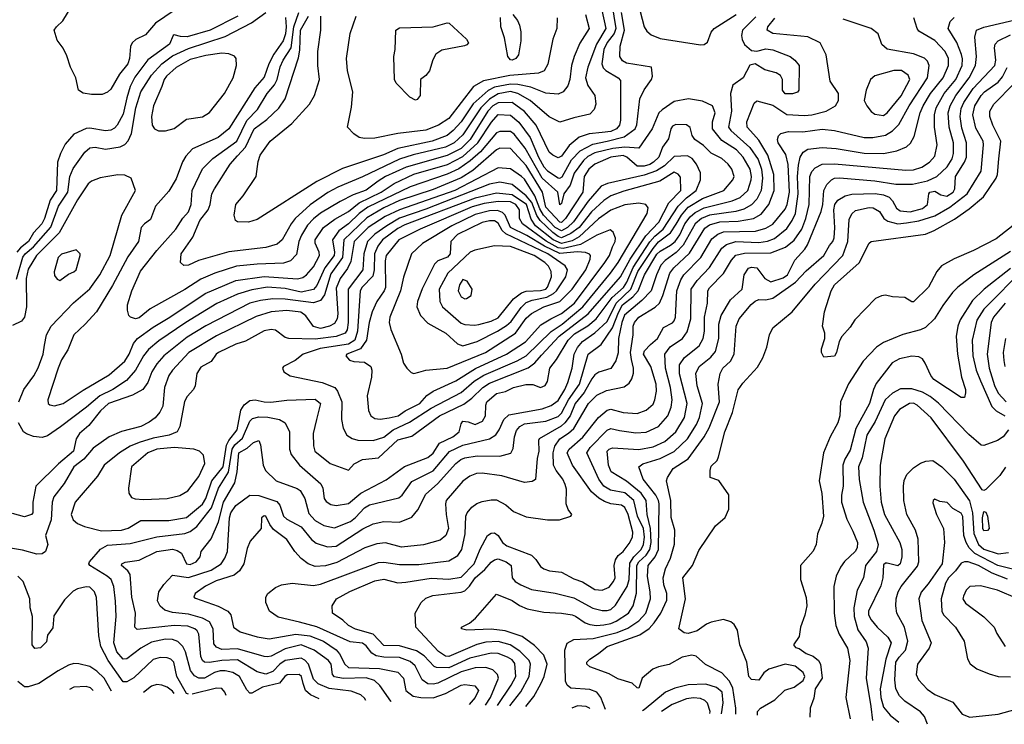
# Model space of a CAD drawing. Extents: x 501367 to 657802, y 482273 to 547541.
# Tile 11 of 256: x 517547 to 523140, y 487113 to 491115. Entities that reach past the tile are written whole.
import ezdxf

# ---------------------------------------------------------------- set-up
doc = ezdxf.new("R2010")
doc.units = 0

msp = doc.modelspace()

# ---------------------------------------------------------------- linework, layer by layer
at = {"layer": '0CON20XD'}
for points in [[(520817.4, 491335), (520877.1, 491065), (520823, 490975), (520775.3, 490845.3), (520760.4, 490785), (520775, 490740.5), (520814.5, 490685), (520819.5, 490635), (520810.6, 490605), (520785, 490577.5), (520695, 490558), (520615, 490533.6), (520555, 490562.9), (520446.6, 490655), (520376, 490695), (520335, 490706.4), (520265, 490694.4), (520216.3, 490663.7), (520166.9, 490615), (520065, 490460), (520014.7, 490415), (519965, 490391.5), (519782.1, 490347.9), (519705, 490322.7), (519495, 490223), (519355, 490164.3), (519297.2, 490132.8), (519197, 490063), (519112.7, 489985), (519088.9, 489955), (519038.8, 489865), (519009.2, 489840.8), (518945, 489821.2), (518735, 489795.9), (518562.2, 489747.8), (518505, 489720.4), (518479.1, 489719.1), (518460, 489735), (518464.6, 489785), (518529.7, 489880.3), (518569.5, 489975), (518616.8, 490035), (518628.6, 490065), (518639.2, 490125), (518653.1, 490155), (518741.6, 490295), (518785, 490342.3), (518830, 490390), (518878, 490495), (518951.1, 490548.9), (519018.2, 490611.8), (519054.2, 490665.8), (519131.5, 490898.5), (519138.5, 490941.5), (519142.2, 491055), (519187.3, 491135)], [(520901.1, 491265), (520933.5, 491065), (520923.5, 491036.5), (520884.3, 490985), (520866, 490945), (520854.5, 490865), (520862, 490842), (520876, 490826), (520947.5, 490785), (520959.2, 490769.2), (520959.5, 490545), (520953.8, 490515), (520938.2, 490495), (520905, 490479.7), (520856.6, 490473.4), (520782.8, 490467.2), (520725, 490446.8), (520668.8, 490401.2), (520625, 490339.2), (520605, 490330.8), (520574.8, 490344.8), (520555, 490361.9), (520480, 490515), (520415, 490593), (520345, 490645.5), (520265, 490641.8), (520234.9, 490625.1), (520205.4, 490595), (520106.1, 490433.9), (520055, 490383.6), (519975, 490343.6), (519742.1, 490277.9), (519625.3, 490225), (519582.6, 490197.4), (519515, 490146.4), (519440.7, 490119.3), (519368, 490082), (519255, 490015.6), (519215, 489983.8), (519182.1, 489947.9), (519148.6, 489891.4), (519132.6, 489855), (519119.1, 489780.9), (519085, 489746), (519045, 489732.6), (518895, 489727.2), (518778.8, 489715), (518655, 489675.7), (518575, 489641.2), (518485, 489583.1), (518287.5, 489472.5), (518225, 489421.2), (518204.2, 489415.8), (518176.7, 489425), (518166.7, 489435), (518159.2, 489465), (518160, 489495), (518184.7, 489575), (518233.2, 489686.8), (518325.2, 489804.8), (518434, 489925), (518472.8, 489987.2), (518505, 490024.5), (518521.8, 490065), (518525.8, 490145), (518585, 490267.5), (518643.4, 490326.6), (518780.6, 490425), (518837.4, 490542.6), (518897, 490605), (518952.4, 490695), (518995, 490745.3), (519008.7, 490775), (519026.7, 490846.7), (519043.4, 490885), (519088.2, 490955), (519104.9, 491075.1), (519133.2, 491155)], [(518425, 491167.3), (518317.7, 491095), (518260.8, 491029.2), (518206.8, 491003.2), (518185.6, 490984.4), (518176.5, 490963.5), (518169.8, 490895), (518161, 490865), (518113.6, 490806.4), (518065, 490719.5), (518045, 490702.5), (518015, 490690.5), (517955, 490689.5), (517907.9, 490697.9), (517881.2, 490715), (517865.6, 490785), (517834.6, 490844.6), (517815, 490908.8), (517793.8, 490953.8), (517759.2, 490999.2), (517743.5, 491055), (517755.3, 491074.7), (517792.4, 491107.6), (517845.2, 491194.8)], [(521060.3, 491205), (521095.4, 491075), (521109.9, 491049.9), (521135, 491029.6), (521185, 491008.2), (521415, 490972.5)], [(517529.2, 489640.8), (517564.6, 489765.4), (517577, 489785), (517625, 489825.2), (517723.1, 489936.9), (517766.5, 490055), (517819.9, 490135), (517831.2, 490225), (517850.1, 490269.9), (517917.5, 490362.5), (517945, 490386.9), (517975, 490391.8), (518035, 490380.3), (518118.1, 490391.9), (518144.2, 490405.8), (518162.8, 490427.2), (518182.2, 490467.8), (518206.8, 490615), (518234.3, 490705), (518295, 490799.2), (518355.2, 490865), (518415, 490908.7), (518505, 490951.3), (518715, 491019.3), (518863, 491097), (518945, 491155.8)], [(518786.7, 491135), (518628.2, 491055), (518497.9, 491017.9), (518459.5, 491019.5), (518425, 491029.2), (518418.8, 491025), (518397.8, 490975), (518275, 490886), (518200.8, 490789.2), (518174.4, 490735.6), (518155, 490671.4), (518135, 490578.6), (518100.4, 490515), (518085, 490499.2), (518065, 490488.1), (518035, 490483), (517945, 490499.1), (517925, 490496.7), (517855, 490463.8), (517805, 490408.1), (517777.7, 490355), (517762, 490305), (517756.5, 490145), (517720.4, 490089.6), (517687.4, 489985), (517672, 489955), (517625.9, 489904.1), (517597, 489855), (517550.6, 489819.4), (517531, 489795)], [(519057.1, 491127.1), (519060.8, 491075), (519056.1, 491033.9), (519043.5, 490995), (518990, 490920), (518962.2, 490865), (518935, 490788.9), (518882.8, 490727.2), (518734.1, 490495), (518675, 490445.9), (518528.5, 490381.5), (518489.9, 490340.1), (518471.5, 490308.5), (518435, 490211.4), (518395, 490140.6), (518318.5, 490055), (518290.3, 489979.7), (518255, 489956), (518237.5, 489935), (518221.3, 489855), (518161.7, 489768.3), (518074.3, 489604.3), (517983.8, 489455), (517919.4, 489385), (517853.6, 489325), (517820.2, 489239.8), (517785, 489182.5), (517765, 489136), (517705.8, 488955), (517708, 488935), (517717.6, 488927.6), (517745, 488921.8), (517794.3, 488935), (517908.3, 489011.7), (518055, 489097.8), (518145, 489176.1), (518168.8, 489215), (518193.9, 489276.1), (518215.3, 489305), (518305, 489368.1), (518400.5, 489425), (518600.1, 489559.9), (518775, 489633.6), (518935, 489656.5), (519125, 489643.5), (519155, 489650.2), (519176, 489665), (519215, 489711.5), (519249.5, 489775), (519248.1, 489795), (519226.3, 489845), (519225.3, 489865), (519273.6, 489935), (519337.7, 489982.3), (519415, 490026.4), (519475.9, 490074.1), (519600.2, 490135), (519674.9, 490185.1), (519785, 490238.3), (519976.8, 490293.2), (520065, 490338.3), (520149.6, 490415), (520226.9, 490533.1), (520265, 490575.7), (520335, 490572.7), (520382, 490532), (520446.4, 490446.4), (520495, 490333.2), (520525, 490279.6), (520545, 490255.6), (520605, 490216.1), (520615, 490214), (520628, 490222), (520681.5, 490318.5), (520730.4, 490369.6), (520802.8, 490407.2), (520884.9, 490424.9), (520980.5, 490449.5), (521044.2, 490495), (521052.8, 490517.2), (521069.3, 490665), (521093.6, 490716.4), (521135.6, 490775), (521141.4, 490795), (521136.1, 490846.1), (520995, 490867.9), (520971.2, 490881.2), (520956.9, 490905), (520958.1, 490965), (520981.9, 491055), (520965.6, 491155)], [(521728, 491132), (521652.5, 491055), (521647.1, 491025), (521651.7, 491001.7), (521665, 490973.3), (521705, 490940), (521735, 490936.7), (521785, 490948.5), (521825, 490943.8), (521924, 490905), (521950.8, 490885), (521975.6, 490855), (521973.8, 490715), (521965, 490702.5), (521936.9, 490693.1), (521895, 490693.1), (521880.5, 490715), (521879.5, 490775), (521868.3, 490798.3), (521845, 490813.5), (521780.8, 490830.8), (521725, 490864), (521695, 490856.2), (521656.9, 490785), (521597.4, 490742.6), (521584.8, 490695.2), (521591, 490595), (521573.2, 490505), (521586.3, 490486.3), (521695, 490388.9), (521741.7, 490321.7), (521761.1, 490265), (521767.5, 490215), (521759.8, 490145), (521735.1, 490094.9), (521705, 490064.3), (521660.9, 490039.1), (521615, 490026.1), (521465, 490005.6), (521420.7, 489985), (521384.5, 489955), (521316, 489834), (521276.9, 489793.1), (521213.3, 489746.7), (521189.6, 489720.4), (521164.1, 489665), (521134.3, 489575), (521080.4, 489519.6), (520983.5, 489436.5), (520967.1, 489395), (520949.1, 489305), (520946.5, 489223.5), (520933.4, 489176.6), (520905, 489134.1), (520837.8, 489112.3), (520815, 489098.4), (520797.3, 489075), (520753.4, 488996.6), (520703.1, 488935), (520673.2, 488865), (520644.6, 488825.4), (520623.4, 488806.6), (520498, 488735), (520493.3, 488725), (520496.1, 488665), (520487.1, 488622.9), (520477.3, 488502.7), (520458.6, 488491.4), (520415, 488487.1), (520285, 488524.1), (520175, 488540), (520141.9, 488538.1), (520105, 488522.5), (520065, 488493.5), (519969.6, 488385), (519965.4, 488365), (519969.1, 488305), (519982, 488225), (519968.5, 488185), (519935, 488159.1), (519841.7, 488131.7), (519715, 488120), (519625, 488143.6), (519575, 488138.6), (519508.1, 488115), (519347.9, 488032.1), (519285, 488013.8), (519225, 488009.4), (519185.2, 488025.2), (519145, 488055.5), (519110.4, 488095), (519065, 488162.5), (518989.6, 488219.6), (518967.8, 488247.8), (518945.7, 488295), (518935, 488297.5), (518920, 488285), (518918, 488225), (518856.2, 488153.8), (518838.8, 488111.2), (518820, 488025), (518795, 487985.6), (518765, 487960.8), (518662.8, 487927.2), (518603.3, 487896.7), (518543.8, 487855), (518536.7, 487835), (518545, 487828.8), (518675, 487784.2), (518730, 487755), (518747.1, 487735), (518760.9, 487665), (518798.8, 487638.8), (518895, 487610), (518965, 487597.8), (519115.7, 487624.3), (519195.1, 487615.1), (519272.8, 487585), (519345, 487535.2), (519363.2, 487513.2), (519393.1, 487455), (519415, 487435.5), (519590.9, 487430.9), (519695, 487409.2), (519727.6, 487375), (519740.8, 487305), (519782.5, 487272.5), (519824.8, 487264.8), (519895, 487264.2), (519965, 487288.8), (520055, 487335.7), (520075, 487339.7), (520132, 487332), (520152.7, 487305), (520133.8, 487265), (520101.2, 487225.7)], [(520760.3, 491145), (520782, 491065), (520728.6, 490981.4), (520696.5, 490905), (520682.5, 490855), (520672, 490775), (520659.9, 490740.1), (520634.4, 490705), (520605, 490692.3), (520535, 490696.8), (520451.4, 490731.4), (520377.4, 490747.4), (520335, 490749.4), (520245, 490732.6), (520207.9, 490712.1), (520123.7, 490636.3), (520055, 490535.7), (520009, 490485), (519975, 490458.1), (519889.4, 490425), (519695, 490384.2), (519612.9, 490347.1), (519381.2, 490268.8), (519235, 490195.3), (518895, 489979.4), (518845.8, 489965.8), (518785, 489967.5), (518772.5, 489975), (518765.7, 490005), (518775.6, 490065), (518816.1, 490113.9), (518889.5, 490225), (518901.1, 490308.9), (518912.3, 490345), (518970.4, 490425), (519092.1, 490525), (519193.1, 490635), (519222.5, 490685), (519249.2, 490775), (519240.4, 490855), (519240, 490935), (519257.9, 491055), (519257.2, 491135)], [(520600, 491125), (520599.2, 491065), (520575.4, 491004.6), (520547.9, 490862.1), (520526, 490824), (520495, 490811.5), (520331.2, 490798.8), (520182.2, 490767.8), (520125.2, 490734.8), (519985, 490553.7), (519926.5, 490515), (519855, 490488.3), (519695, 490467.6), (519565, 490442.1), (519505, 490439.2), (519475, 490446.2), (519445.8, 490465.8), (519410, 490505), (519431.4, 490618.6), (519438.5, 490705), (519408.9, 490825), (519403.8, 490895), (519424, 491036), (519459.2, 491135)], [(520331.8, 487217.2), (520393.1, 487296.9), (520441.5, 487385), (520449.3, 487455), (520441, 487475), (520389, 487529), (520333.6, 487563.6), (520265, 487584.2), (520195, 487579.2), (520143.8, 487566.2), (519985, 487497.4), (519965, 487499.8), (519926.4, 487526.4), (519797.1, 487665), (519793.3, 487745), (519827.8, 487805), (519855, 487829.6), (519894.8, 487845.2), (520055, 487864.3), (520075, 487871.7), (520102.9, 487897.1), (520135, 487945.2), (520188.4, 487991.6), (520225, 488033.3), (520245, 488047.7), (520265, 488052.4), (520310.9, 488035), (520338.8, 488015), (520344.8, 487944.8), (520362.5, 487925), (520393.5, 487905), (520455, 487879.5), (520588.5, 487858.5), (520695, 487830.8), (520802.5, 487772.5), (520855, 487759.6), (520885, 487759.5), (520905, 487765.8), (520930.9, 487789.1), (520997.8, 487895), (521009.4, 487935), (521012.5, 488027.5), (521035.2, 488064.8), (521078.3, 488105), (521091.5, 488135), (521095.9, 488175), (521089.9, 488225), (521056.4, 488295), (521036.3, 488385), (520985, 488428.3), (520902.3, 488442.3), (520865, 488465.2), (520836.3, 488505), (520769.5, 488655), (520786.8, 488685), (520885, 488784.2), (520905, 488792.3), (520955, 488781.4), (521047.9, 488767.9), (521105, 488772.6), (521175, 488804.7), (521228, 488865), (521248.2, 488915), (521253.5, 488955), (521243.7, 489025), (521214.8, 489135), (521212.2, 489215), (521242.6, 489257.4), (521311.5, 489305), (521338.8, 489341.2), (521358.8, 489415), (521362, 489585), (521395, 489632.8), (521465, 489707.3), (521535, 489818), (521561.7, 489838.3), (521615, 489854.5), (521745, 489849.4), (521795, 489857.3), (521835, 489872.7), (521905, 489929.7), (521935.9, 489974.1), (521953.3, 490015), (521969.6, 490125), (521966.2, 490225), (521970.5, 490289.5), (521980, 490335), (521997, 490363), (522025, 490379.7), (522105, 490389.2), (522185, 490383), (522345, 490356), (522454.8, 490355.2), (522529.6, 490370.4), (522585, 490392.1), (522606.7, 490413.3), (522629, 490451), (522662.7, 490585), (522679.2, 490625), (522721.2, 490695), (522793.9, 490785), (522824.3, 490855), (522823, 490895), (522804.1, 490934.1), (522745, 490997.6), (522655, 491049.5), (522644.5, 491065), (522625.6, 491125.6)], [(520423.1, 487213.8), (520468.6, 487271.4), (520507.3, 487342.7), (520525.8, 487385), (520542.8, 487455), (520524.1, 487505), (520470.8, 487560.8), (520401.2, 487611.2), (520304.2, 487644.2), (520225, 487653.1), (520087.5, 487647.5), (520056.7, 487655), (520056.2, 487665), (520102, 487688), (520136, 487715), (520255, 487852), (520345, 487815.4), (520387, 487787), (520429.3, 487769.3), (520525, 487749.3), (520625, 487744.7), (520685, 487734.7), (520705, 487727.5), (520759.2, 487689.2), (520785, 487679.8), (520824.4, 487674.4), (520865, 487677.2), (520905, 487684.8), (520935, 487698.3), (521005, 487744.7), (521031.2, 487785), (521051.8, 487858.2), (521053.1, 488015), (521064.3, 488035), (521105.9, 488074.1), (521127.1, 488105), (521134, 488146), (521130.1, 488225), (521111.7, 488305), (521106.6, 488385), (521077.6, 488425), (520995, 488493.9), (520907.4, 488547.4), (520891.8, 488585), (520885, 488663.8), (520895, 488676.2), (520915, 488683.9), (521065, 488674.3), (521145, 488688.7), (521211, 488719), (521275.1, 488774.9), (521323.4, 488855), (521339, 488935), (521295.8, 489104.2), (521295.6, 489154.4), (521323.1, 489196.9), (521406.7, 489263.3), (521430.2, 489305), (521437, 489345), (521437.3, 489425), (521454.7, 489505), (521456.3, 489575), (521465, 489592.1), (521546.1, 489673.9), (521590.8, 489749.2), (521615, 489777.6), (521665, 489788.8), (521815, 489790.8), (521896.6, 489823.5), (521946.7, 489863.3), (521990.2, 489925), (522013.8, 489985), (522031.6, 490065), (522035.2, 490224.8), (522047.8, 490252.2), (522066.4, 490273.6), (522105, 490294.2), (522175, 490296.4), (522580.7, 490260.7), (522625, 490262.6), (522672.3, 490277.7), (522715, 490305.4), (522745, 490340.6), (522758.9, 490405), (522743.5, 490505), (522743.7, 490575), (522753.3, 490615), (522798.9, 490695), (522864.8, 490775), (522900.5, 490855), (522903, 490893), (522897.1, 490917.1), (522870.2, 490985), (522821.3, 491065), (522832.5, 491105), (522855, 491127.8)], [(520345, 490885.6), (520335, 490887.8), (520320.5, 490905), (520301.4, 491011.4), (520280, 491075), (520277.5, 491127.5)], [(520347.5, 491145), (520375, 491110), (520385.9, 491084.1), (520394.2, 491045.8), (520394.2, 490994.2), (520380, 490915), (520365, 490894.5), (520345, 490885.6)], [(520874.3, 487197.1), (520848.8, 487265), (520825.2, 487295.2), (520785, 487311.1), (520678.6, 487318.6), (520656.2, 487335), (520647.7, 487357.7), (520643.9, 487535), (520656.7, 487573.3), (520695, 487595.3), (520805, 487600), (520941.8, 487635), (521001.5, 487658.5), (521065, 487700.9), (521104.8, 487745), (521130.2, 487825), (521129.3, 487865), (521113.3, 487953.3), (521117.1, 488015), (521157.9, 488065), (521175.8, 488105), (521179.8, 488365), (521176.6, 488385), (521160.7, 488415), (521089.3, 488505), (521064.6, 488575), (521086.8, 488593.2), (521185, 488622.6), (521265, 488661.6), (521340, 488735), (521392.7, 488815), (521409.6, 488855), (521426.6, 488935), (521394.8, 489034.8), (521388.1, 489105), (521407.3, 489145), (521472.7, 489197.3), (521498.8, 489231.2), (521519.6, 489305), (521518.9, 489385), (521532.3, 489435), (521585.7, 489524.3), (521650.8, 489585), (521662.2, 489665), (521686.7, 489703.3), (521705, 489710), (521735, 489704.7), (521779.4, 489645), (521815, 489626.4), (521885, 489649.5), (521908.9, 489665), (521951.2, 489748.8), (522008.1, 489811.9), (522022.9, 489837.1), (522100.7, 490025), (522109.7, 490065), (522114.4, 490145.6), (522132, 490178), (522159.1, 490205), (522175.2, 490214.8), (522203.8, 490216.2), (522405, 490199.6), (522525, 490181.4), (522619.5, 490180.5), (522705, 490200.5), (522756.6, 490223.5), (522815, 490278.8), (522844.4, 490325), (522852.1, 490355), (522851.1, 490415), (522826.7, 490505), (522821.1, 490585), (522832.8, 490625), (522864.2, 490685), (522941.5, 490785), (522976.8, 490855), (522983.4, 490905), (522972.3, 491015), (522981.9, 491055), (523025, 491073), (523291.4, 491135)], [(521415, 490972.5), (521435, 490974.5), (521455, 490988), (521475.8, 491044.2), (521491.5, 491065), (521616.8, 491145)], [(520192.7, 487222.3), (520221.9, 487265), (520266.9, 487375), (520262, 487395), (520235, 487423.2), (520195, 487435.7), (520135, 487434.2), (520055, 487411.1), (519922.6, 487347.4), (519895, 487340.5), (519865, 487343.7), (519833.9, 487365), (519793.2, 487445), (519765, 487470.6), (519705, 487491.7), (519615, 487494.2), (519572.4, 487502.4), (519547.4, 487517.4), (519515, 487558.9), (519495, 487574.7), (519425, 487581.6), (519235, 487667.4), (519137.1, 487692.9), (519015, 487722), (518965.8, 487755), (518944.4, 487805), (518944.3, 487835), (518956, 487855), (519000.5, 487889.5), (519035, 487905.6), (519095, 487915.4), (519215, 487901.9), (519255, 487908.4), (519585, 488031.9), (519615, 488034.2), (519705, 488020), (519815, 488021.1), (519985, 488040.6), (520035, 488071.5), (520059.4, 488105), (520076.8, 488195), (520080.7, 488295), (520088.9, 488315), (520115, 488346.9), (520143, 488367), (520175, 488378.9), (520225, 488388.5), (520255, 488387.7), (520308.8, 488358.8), (520351.7, 488321.7), (520425, 488291.1), (520545, 488274.4), (520614.3, 488274.3), (520677.5, 488295), (520683.3, 488305), (520663, 488333), (520651.9, 488365), (520652.4, 488447.6), (520646.6, 488475), (520632.2, 488505), (520593.8, 488553.8), (520580, 488585), (520577, 488655), (520587.6, 488692.4), (520615, 488733.8), (520664.4, 488765.6), (520695, 488793.5), (520778.9, 488935), (520825, 488982.8), (520880.3, 489009.7), (520980.5, 489029.5), (521010.1, 489049.9), (521024.7, 489075.3), (521033, 489107), (521033.6, 489136.4), (521022.2, 489185), (521017.5, 489225), (521032.9, 489325), (521031.9, 489375), (521039.3, 489395), (521065, 489426.1), (521156.9, 489483.1), (521181.1, 489505), (521201.2, 489548.8), (521239.6, 489675), (521262.5, 489705), (521351.2, 489788.8), (521439.3, 489930.7), (521465, 489950), (521525, 489966.2), (521629.4, 489970.6), (521715.6, 489985), (521759.2, 490010.8), (521801.9, 490065), (521833.9, 490145), (521831.6, 490235), (521796.8, 490345), (521745, 490430.3), (521714.8, 490465), (521678.8, 490505), (521677.5, 490535), (521719.2, 490640.8), (521735, 490654), (521825, 490628.7), (521905, 490577), (522005, 490571.6), (522046.2, 490575), (522128, 490595), (522182, 490625), (522198, 490655), (522198, 490695), (522151.8, 490765), (522127.9, 490915), (522094, 490984), (522025, 491016.9), (521825, 491036.4), (521794.1, 491055), (521797.1, 491075), (521835.9, 491124.1)], [(520261.5, 487219.8), (520339.6, 487335), (520366, 487385), (520359.2, 487459.2), (520345, 487478.4), (520318.5, 487495), (520265, 487515.5), (520225, 487516.5), (520105, 487488.8), (519985, 487433.8), (519914.7, 487434.7), (519901.6, 487441.6), (519845, 487502.3), (519800.3, 487530.3), (519705, 487558.3), (519615, 487560.2), (519555.6, 487625.6), (519454.2, 487654.2), (519414.8, 487674.8), (519383.3, 487705), (519324.2, 487745), (519322, 487785), (519347.5, 487825), (519423.2, 487866.8), (519565, 487927.3), (519616.4, 487936.4), (519695, 487916), (519740.4, 487920.4), (519885, 487942.5), (519985, 487937.5), (520055, 487949.2), (520128.6, 488025), (520162.4, 488107.6), (520204, 488185), (520225, 488198), (520245, 488200), (520265, 488186), (520289.5, 488145), (520315, 488126.2), (520455, 488074.5), (520479.8, 488049.8), (520505, 488008.9), (520525, 487995.5), (520557.5, 487985), (520625, 487977.5), (520695, 487939.6), (520745, 487922.1), (520815, 487879.4), (520855, 487874.4), (520895, 487892.2), (520919.6, 487925), (520929.2, 487945), (520924.6, 488015), (520932.4, 488047.6), (520947.5, 488072.5), (520975, 488093.6), (521009.3, 488139.3), (521028.2, 488175), (521030, 488205), (521004.3, 488305), (520985, 488344.7), (520965, 488357.8), (520905, 488365.9), (520869.2, 488379.2), (520837.4, 488397.4), (520795, 488433.3), (520686.9, 488585), (520657.8, 488655), (520668.8, 488675), (520746.5, 488743.5), (520834.5, 488855.5), (520885, 488896.7), (520905, 488903.3), (520975, 488884.7), (521055, 488877.7), (521105, 488896.9), (521145, 488931.5), (521155.3, 488955), (521164, 489005), (521161.9, 489045), (521132.3, 489145), (521091.4, 489215), (521095.9, 489235), (521130.8, 489269.2), (521170, 489305), (521205, 489367.5), (521255, 489392.5), (521265, 489404.4), (521272.1, 489425), (521280, 489575), (521302.8, 489637.2), (521320.2, 489665), (521416.5, 489765), (521479.1, 489870.9), (521513.5, 489896.5), (521545, 489909.8), (521726.1, 489913.9), (521785, 489930.2), (521826.2, 489953.8), (521895, 490039.2), (521906.2, 490065), (521920, 490135), (521912.8, 490292.8), (521899, 490349), (521856.2, 490415), (521851.9, 490435), (521857.5, 490455), (521870.9, 490469.1), (521915, 490480.4), (521995, 490478.6), (522105, 490493.2), (522175.6, 490485.6), (522345, 490445.3), (522394.3, 490445.7), (522465, 490458.9), (522505.6, 490484.4), (522541, 490519), (522599.6, 490625), (522703.3, 490785), (522713.8, 490855), (522705, 490878.6), (522687.1, 490897.1), (522625, 490920.8), (522475, 490948.1), (522444, 490974), (522424, 491035), (522384.6, 491064.6), (522225, 491118.2)], [(519795, 490657.5), (519764.1, 490674.1), (519686, 490755), (519675.7, 490775), (519672.9, 490905), (519680, 490945), (519684, 491055), (519705, 491068.1), (519895, 491074.3), (519975, 491097.5), (519987.5, 491095), (520084.2, 491004.2), (520095.9, 490984.1), (520087.8, 490972.2), (520073.5, 490966.5), (519945, 490942.2), (519911.8, 490918.2), (519893.4, 490886.6), (519875, 490823.8), (519855, 490798.8), (519823.3, 490775), (519822.5, 490685), (519805, 490662.5), (519795, 490657.5)], [(521614.4, 487169.7), (521614.8, 487205.2), (521597.7, 487317.7), (521578.5, 487358.5), (521535.6, 487405.6), (521443.6, 487453.6), (521390.5, 487500.5), (521365, 487506.1), (521310, 487495), (521236.4, 487453.6), (521175, 487439.4), (521144.2, 487425.8), (521082.5, 487375), (521065, 487317.5), (521055, 487320), (521027.1, 487347.1), (520945, 487370.4), (520895, 487400.5), (520785, 487438.5), (520768.9, 487455), (520769.5, 487465), (520785, 487483.3), (520835.3, 487514.7), (520883.8, 487555), (521069.1, 487620.9), (521122.8, 487657.2), (521151.6, 487688.4), (521188.4, 487745), (521222.4, 487817.6), (521223.8, 487855), (521206.1, 487905), (521201.5, 487945), (521214.8, 487995.2), (521243.7, 488056.3), (521266.4, 488136.4), (521269.6, 488215), (521248.5, 488288.5), (521245.6, 488385), (521221.8, 488495), (521227.5, 488515), (521259.4, 488565), (521345, 488620.8), (521435.7, 488745), (521464, 488796), (521523.2, 488945), (521515.4, 489045), (521526.2, 489105), (521541.2, 489135), (521584.3, 489175.7), (521605.9, 489215), (521616.7, 489375), (521633.8, 489415), (521701.9, 489498.1), (521725, 489516.7), (521745, 489525.3), (521785, 489524.7), (521825, 489533.3), (521915, 489595.2), (521955, 489624.3), (522015, 489688.8), (522115.4, 489775), (522146.8, 489833.2), (522166.7, 489855), (522174.6, 489875.4), (522177.1, 489932.9), (522171.7, 490035), (522177.5, 490065), (522195, 490090.4), (522236.2, 490113.8), (522275, 490124.8), (522406.8, 490126.8), (522455, 490120.6), (522486.1, 490106.1), (522505, 490086.2), (522527.3, 490045), (522548.4, 490028.4), (522605, 490024.2), (522675, 490043.1), (522704.6, 490065), (522711.1, 490125), (522718.1, 490135), (522745, 490140.9), (522780.2, 490120.2), (522813.2, 490113.2), (522850.5, 490135), (522859.1, 490155), (522863.6, 490225), (522914.4, 490305), (522925.6, 490335), (522926.1, 490415), (522898.4, 490498.4), (522890.2, 490565), (522895, 490610), (522909.8, 490645), (522964.1, 490725), (523085.8, 490855), (523093.1, 490885), (523084.7, 490955), (523088.8, 490975), (523104.7, 490995), (523175, 491029.4)], [(518335, 490483.5), (518375, 490483.8), (518425, 490497.8), (518495, 490550.6), (518585, 490563.5), (518625, 490588.1), (518711.2, 490695), (518759.5, 490785), (518778.9, 490855), (518777.1, 490895), (518767.5, 490907.5), (518735, 490920.9), (518695, 490924.7), (518605, 490912.4), (518515, 490888.3), (518435, 490844.2), (518381, 490795), (518367.1, 490775), (518355.2, 490734.8), (518306.2, 490625), (518295.4, 490565), (518300, 490515), (518312.9, 490495), (518335, 490483.5)], [(521738.7, 487165.1), (521737.8, 487185), (521756, 487205), (521837.3, 487252.7), (521893.6, 487306.4), (521946.8, 487323.3), (521997.7, 487362.3), (522007.1, 487385), (521997.9, 487407.9), (521952.8, 487442.8), (521895, 487454.1), (521803.6, 487426.4), (521774.7, 487405.3), (521745, 487364.6), (521705, 487367.1), (521689.6, 487385), (521677.5, 487465), (521638.1, 487565), (521625, 487647.5), (521605, 487680), (521586.7, 487695), (521545, 487707.8), (521475, 487693.5), (521448.1, 487681.9), (521395, 487644.7), (521345, 487628.7), (521321.9, 487631.9), (521291.9, 487655), (521329.7, 487825), (521313.8, 487945), (521369.1, 488015), (521405, 488100), (521499.5, 488240.5), (521555, 488288), (521575.6, 488334.4), (521575.9, 488415.9), (521518.3, 488498.3), (521470, 488515), (521470, 488555), (521475, 488580), (521508.3, 488611.7), (521517.5, 488632.5), (521552.5, 488775), (521595.6, 488884.4), (521627.7, 489012.3), (521655, 489051.1), (521738.3, 489141.7), (521769.2, 489195), (521791.9, 489255), (521805.6, 489325), (521825, 489364), (521934.5, 489455), (522065, 489612), (522223.6, 489775), (522251, 489855), (522259.1, 489980.9), (522275, 490012.9), (522295, 490031.5), (522372.6, 490047.4), (522395, 490045.4), (522432, 490025), (522455.8, 489985), (522479.7, 489969.7), (522535, 489956), (522585, 489960.8), (522655, 489972.6), (522745, 490001.4), (522830.7, 490049.3), (522929, 490125), (523008.2, 490255), (523022.5, 490405), (523019.5, 490425), (522978, 490498), (522961.6, 490575), (522972.2, 490625), (523009.6, 490685), (523028.1, 490705), (523105, 490760.9), (523129.8, 490790.2), (523156.9, 490843.1)], [(522455, 490571.6), (522475, 490586.1), (522555, 490682.7), (522604.3, 490775), (522595, 490800), (522556.2, 490826.2), (522513.1, 490826.9), (522404.4, 490795.6), (522380.5, 490775), (522355.6, 490715), (522344, 490655), (522358.8, 490625), (522383.8, 490593.8), (522405, 490578.9), (522455, 490571.6)], [(522115, 489197.5), (522101.2, 489225), (522101.2, 489245), (522120, 489305), (522120, 489335), (522108, 489375), (522118.9, 489455), (522156.5, 489575), (522175, 489608.2), (522315.3, 489734.7), (522373.3, 489845), (522384.2, 489855), (522692.3, 489897.7), (522742.6, 489917.4), (522857.7, 489982.3), (522939.9, 490040.1), (523021.6, 490108.4), (523094.7, 490215), (523102.6, 490235), (523109.7, 490325), (523120, 490425), (523074.7, 490515), (523058, 490565), (523058, 490595), (523081.3, 490635), (523197.2, 490752.8)], [(519657.6, 487242.1), (519654.4, 487244.4), (519593.5, 487333.5), (519561.9, 487361.9), (519515, 487376.2), (519385, 487373.8), (519335, 487383.5), (519324.6, 487395), (519315.8, 487455), (519300.7, 487475), (519219.2, 487535), (519145, 487564.1), (519055, 487541.2), (518975, 487500.4), (518955, 487496.7), (518935, 487497.6), (518785, 487542.2), (518695, 487537), (518665, 487550.3), (518650.4, 487570.4), (518646.2, 487655), (518624.6, 487694.6), (518585.7, 487715.7), (518505, 487739.4), (518415, 487747.1), (518371.5, 487761.5), (518344.8, 487784.8), (518329.3, 487815), (518336.5, 487865), (518365, 487907.1), (518415, 487959.4), (518505, 487946.7), (518635, 487989.1), (518691.2, 488025), (518713.1, 488056.9), (518727.5, 488095), (518739.2, 488285), (518746.1, 488313.9), (518775, 488355.7), (518855, 488414.7), (518905, 488412.9), (519007.7, 488377.7), (519025, 488357.5), (519045.7, 488295), (519065, 488278.5), (519145, 488234.7), (519205, 488162.3), (519231.5, 488141.5), (519295, 488121.6), (519345, 488124.2), (519497, 488223), (519555, 488252), (519615, 488264.7), (519705, 488261.8), (519775, 488289.5), (519808.6, 488331.4), (519855, 488419.6), (519920.5, 488479.5), (520024.8, 488595), (520052.1, 488617.9), (520075, 488627.2), (520145, 488638.5), (520274.8, 488635.2), (520336.3, 488653.7), (520350.5, 488679.5), (520357.3, 488745), (520368.6, 488781.4), (520388.2, 488805), (520415, 488820.5), (520535.4, 488834.6), (520605, 488861.7), (520625, 488879.3), (520664.5, 488955.5), (520727, 489045), (520776.3, 489215), (520849.5, 489270.5), (520915, 489364.3), (520948.5, 489451.5), (520971.9, 489495), (521029.6, 489540.4), (521059.6, 489575), (521096.3, 489665), (521167.3, 489782.7), (521185, 489801.1), (521245, 489834.2), (521270.2, 489855), (521296.3, 489893.7), (521325, 489955.2), (521355.1, 489994.9), (521385, 490019.6), (521435, 490046.2), (521595, 490085.9), (521640.7, 490105), (521683, 490145), (521702.1, 490205), (521704.8, 490225), (521696, 490265), (521657.7, 490335), (521618.1, 490375), (521535, 490429.5), (521482, 490495), (521481.9, 490535), (521497.1, 490585), (521482.2, 490625), (521425, 490651.3), (521346, 490666), (521265, 490650), (521196.3, 490603.7), (521177.9, 490585), (521140.2, 490495), (521065, 490385.6), (520985, 490391.4), (520916.1, 490383.9), (520815, 490359.6), (520775, 490337.9), (520749.8, 490315), (520697.5, 490242.5), (520674.3, 490175.7), (520637.3, 490125), (520625, 490071.2), (520615, 490063.1), (520603.2, 490135), (520515.4, 490215), (520418.8, 490385), (520355.3, 490465.3), (520335, 490480), (520275, 490480), (520255, 490472.8), (520164.9, 490365.1), (520106.6, 490313.4), (520041.8, 490268.2), (519975, 490237.3), (519764.2, 490165.8), (519525, 490050.5), (519475.6, 490014.4), (519415.6, 489955), (519360.4, 489915), (519324.8, 489865), (519336, 489795), (519333.5, 489775), (519279.9, 489705), (519235, 489606.1), (519215, 489581.6), (519145, 489567.8), (519055, 489588.7), (518955, 489595.2), (518865, 489581.2), (518785, 489555.2), (518667.4, 489502.6), (518490.9, 489395), (518338.1, 489291.9), (518278.6, 489241.4), (518250.7, 489205), (518205.1, 489124.8), (518153.3, 489065), (518076.7, 489015), (518001.5, 488978.5), (517926.2, 488913.8), (517777.8, 488802.2), (517705, 488751.2), (517675, 488742.5), (517625, 488746.9), (517585, 488762.1), (517569.1, 488775), (517540, 488825)], [(519513, 487247.5), (519505, 487262.2), (519485, 487280.4), (519430.3, 487300.3), (519305, 487317), (519242.4, 487342.4), (519215, 487370.3), (519186.8, 487455), (519166.5, 487476.5), (519145, 487488.1), (519055, 487476.2), (519025.2, 487455), (518985, 487413.4), (518945, 487397.3), (518895, 487411.4), (518785, 487480), (518695, 487476.3), (518624.3, 487464.2), (518596.5, 487466.5), (518585, 487474.5), (518575, 487498), (518563.9, 487625), (518554.7, 487644.7), (518542.2, 487655), (518501.3, 487671.3), (518425, 487674.1), (518215, 487650.9), (518201.5, 487665), (518204.1, 487744.1), (518184, 487836), (518174, 487964), (518161.4, 487985), (518125.7, 488015), (518127.5, 488025), (518146.1, 488033.9), (518225, 488045.3), (518325, 488094.7), (518415, 488107), (518441, 488101), (518466.7, 488085), (518495, 488024.1), (518515, 488020), (518548.8, 488035), (518571.2, 488065), (518577.5, 488095), (518634.2, 488165.8), (518676.9, 488263.1), (518705, 488375.5), (518768.8, 488485), (518782.7, 488547.3), (518791.2, 488655), (518838.3, 488681.7), (518875, 488714.3), (518905.8, 488725.8), (518915, 488700), (518930, 488585), (518944, 488554), (519004.3, 488495), (519122.8, 488452.7), (519140.3, 488440.3), (519166.1, 488396.1), (519190.1, 488310.1), (519225, 488270.9), (519275, 488242), (519335, 488229.7), (519425.4, 488264.6), (519455, 488287.1), (519505, 488342.4), (519535, 488359.7), (519700.6, 488399.4), (519718.8, 488415), (519775, 488492.7), (519895, 488552.7), (519987.9, 488662.1), (520065, 488697.8), (520216.4, 488733.6), (520252.1, 488757.9), (520271.1, 488785), (520296.6, 488845), (520325, 488871.6), (520515.4, 488904.6), (520566, 488924), (520605, 488952.2), (520644.5, 489015), (520661.5, 489055), (520685.7, 489135), (520696, 489215), (520715, 489253.3), (520743.6, 489286.4), (520815, 489336.7), (520885, 489401), (520935.6, 489505), (521019.2, 489585), (521059.4, 489685), (521145, 489816.1), (521175, 489852.5), (521245, 489903.7), (521276.5, 489953.5), (521305.9, 490005), (521345, 490050.3), (521425, 490099.1), (521547.9, 490145), (521598.5, 490205), (521605.4, 490225), (521592.1, 490265), (521571.8, 490295), (521535, 490326.1), (521475, 490356.9), (521431.2, 490401.2), (521382, 490435), (521367.5, 490457.5), (521355, 490502), (521335, 490518.2), (521275, 490520), (521255, 490510.4), (521245.9, 490495), (521232.7, 490437.3), (521199.1, 490390.9), (521178, 490335), (521148.4, 490305), (521126.8, 490293.2), (521095, 490282.6), (521055, 490283), (520996.7, 490335), (520975, 490343.9), (520905, 490333.6), (520815, 490294.3), (520779.6, 490265), (520754.2, 490225), (520745.5, 490135), (520647.7, 489985), (520625, 489963.9), (520615, 489964.5), (520535, 490050), (520516.8, 490135), (520425, 490286.8), (520335, 490382.8), (520275, 490385.9), (520255, 490376.6), (520120.8, 490259.2), (520055, 490217.4), (519895, 490150.4), (519705, 490087.4), (519615, 490046.4), (519519.8, 489990.2), (519388.1, 489865), (519381.1, 489765), (519315, 489672.1), (519278, 489552), (519255, 489520.5), (519215, 489507.6), (519055, 489527.7), (518985, 489529.7), (518915, 489520.7), (518855, 489504.4), (518605, 489376.1), (518498.3, 489311.7), (518365.3, 489205), (518325, 489161.1), (518297.8, 489115), (518274.7, 489055), (518245.6, 489014.4), (518187.4, 488982.6), (518050.8, 488935), (518005, 488893.2), (517939, 488811), (517886.4, 488765), (517868.5, 488735), (517852.2, 488665), (517767.2, 488592.8), (517639.4, 488465), (517621.9, 488375), (517621.2, 488315), (517613.3, 488305), (517575, 488292.2), (517505, 488310.6)], [(519247.3, 487257.3), (519199.8, 487279.8), (519169.6, 487305), (519156.5, 487345), (519147.1, 487385), (519135, 487396.3), (519066.8, 487393.2), (519052.8, 487385), (519022.5, 487347.5), (518925.6, 487324.4), (518865, 487289.5), (518855, 487289.5), (518838, 487308), (518795.3, 487385), (518758, 487408), (518715, 487417.6), (518685, 487416.6), (518653.4, 487406.6), (518596.7, 487375), (518564.2, 487374.2), (518539, 487389), (518517.9, 487417.9), (518488.2, 487525), (518473.4, 487555), (518445, 487583.6), (518415, 487595.6), (518375, 487596.7), (518295, 487579.6), (518235, 487544.7), (518155, 487485.3), (518135, 487482.6), (518099.5, 487525), (518081.7, 487575), (518094.8, 487725), (518091.7, 487811.7), (518082.5, 487895), (518066.5, 487935), (518044, 487955), (517944.5, 488015), (517939.1, 488025), (517942.7, 488035), (518005, 488107.6), (518045, 488130.2), (518175, 488139.6), (518325, 488177.9), (518485, 488197.6), (518515, 488208.8), (518553.4, 488236.6), (518636.7, 488343.3), (518676.7, 488455), (518732.7, 488545), (518753.7, 488676.3), (518769.6, 488700.4), (518811.9, 488738.1), (518855, 488834.6), (518869.2, 488849.2), (518905, 488859.3), (518957.2, 488857.2), (519023.4, 488843.4), (519054.7, 488824.7), (519080.3, 488775), (519080, 488675), (519089.2, 488645), (519135.5, 488585), (519258, 488478), (519269.5, 488455), (519276.5, 488395), (519287.6, 488377.6), (519315, 488362), (519345, 488355.3), (519415, 488367.8), (519485, 488426.1), (519628.8, 488501.2), (519733, 488577), (519865, 488628.4), (519895, 488652.5), (519931.1, 488708.9), (520007.7, 488745), (520043.8, 488775), (520055, 488820), (520065, 488834), (520095, 488830), (520135, 488816.2), (520175.4, 488835), (520193.6, 488865), (520194.7, 488925), (520200.7, 488945), (520255, 488992.4), (520307.2, 489002.8), (520351.2, 489025), (520422.4, 489042.4), (520462.6, 489042.6), (520505, 489025.6), (520532.6, 489037.4), (520545, 489060), (520559.3, 489135), (520596.6, 489185), (520661.9, 489295), (520699.1, 489330.9), (520775, 489376.8), (520822, 489415), (520913.1, 489536.9), (520976.7, 489593.3), (520996.1, 489623.9), (521032.1, 489707.9), (521127, 489853), (521154.7, 489885.3), (521202.5, 489925), (521286.7, 490055), (521335, 490103.9), (521390.8, 490145), (521414.1, 490205), (521413.6, 490245), (521392.1, 490295), (521367.2, 490327.2), (521340.9, 490340.9), (521265, 490338.4), (521210.4, 490285), (521164.3, 490255.7), (521095, 490231.4), (520886.4, 490183.6), (520851.1, 490168.9), (520776.2, 490085), (520693.5, 489966.5), (520658.8, 489935), (520625, 489916.1), (520589.4, 489935), (520522.2, 490005), (520501.3, 490041.3), (520474.1, 490114.1), (520415, 490209.4), (520398.4, 490225), (520335, 490268.3), (520265, 490272.9), (520018.2, 490145), (519704.7, 490035.3), (519623.7, 489996.3), (519527.3, 489935), (519447, 489855), (519428.2, 489741.8), (519408.9, 489701.1), (519367.8, 489645), (519345, 489590), (519354.2, 489445), (519351.2, 489415), (519335, 489389.2), (519306.6, 489373.4), (519255, 489361.3), (519215, 489372.5), (519172.9, 489432.9), (519143.7, 489453.7), (519065, 489462.5), (518975, 489455.2), (518890.7, 489429.3), (518665, 489320.2), (518508, 489225), (518414.7, 489125), (518395, 489094.4), (518369, 489025), (518360.2, 488919.8), (518342.7, 488885), (518316.7, 488853.3), (518281.9, 488828.1), (518235, 488805.3), (518124.3, 488775.7), (518055.6, 488745), (517965, 488680.7), (517910.9, 488619.1), (517853.7, 488575), (517800.2, 488479.8), (517741.1, 488405), (517730.4, 488375), (517726.1, 488273.9), (517692.7, 488185), (517706.2, 488135), (517692.9, 488095), (517675, 488081.8), (517645, 488078.8), (517562.8, 488102.8), (517495, 488112.9)], [(517541.3, 488945), (517570, 489015), (517627.7, 489092.3), (517651.5, 489138.5), (517680, 489215), (517686.9, 489266.9), (517700, 489325), (517725.5, 489375), (517853.4, 489506.6), (517945, 489585.4), (518002.2, 489665), (518061.4, 489775), (518127.6, 490005), (518205.6, 490145), (518179.2, 490215), (518145, 490231.2), (518105, 490233.1), (518047.5, 490225), (518003.8, 490216.2), (517955, 490197.5), (517935, 490181.9), (517875, 490092.5), (517770.9, 489905), (517642.4, 489775), (517595, 489697.8), (517583.4, 489645), (517586, 489484), (517574.1, 489425.9), (517556.7, 489403.3), (517505, 489377.6)], [(518012.2, 488212.2), (518125, 488214.8), (518163.4, 488226.6), (518235, 488270.8), (518395, 488271.4), (518495, 488287.7), (518585, 488363.5), (518604.2, 488395), (518639.1, 488495), (518702.9, 488575), (518721.7, 488698.3), (518734.5, 488725.5), (518782, 488785), (518802.2, 488897.8), (518822.7, 488927.3), (518855, 488952.3), (518885, 488956.2), (518935, 488944.7), (518973.1, 488943.1), (519065, 488953.3), (519225, 488959.7), (519255.4, 488935), (519232.3, 488845), (519213.9, 488765), (519215.4, 488695.4), (519223.6, 488665), (519310.8, 488595), (519415, 488556.7), (519447.2, 488592.7), (519495, 488617.6), (519585, 488626.5), (519695, 488729.1), (519775, 488749.7), (519932, 488865), (520069.3, 488930.7), (520115.3, 488964.7), (520177.2, 489025), (520215, 489050.2), (520435, 489136.8), (520473.7, 489166.3), (520510.4, 489209.6), (520612.1, 489317.9), (520775.6, 489445), (520960.7, 489655), (521015.7, 489754.3), (521103.6, 489886.4), (521178.7, 489965), (521235, 490074.2), (521301.9, 490145), (521301.2, 490221.2), (521287.7, 490237.7), (521265, 490248.6), (521182.8, 490197.2), (520978.3, 490141.7), (520905, 490113.6), (520865, 490087.2), (520795, 490024.4), (520724.8, 489935), (520678.6, 489901.4), (520625, 489876.1), (520605, 489883.1), (520575.7, 489905.7), (520503.5, 489973.5), (520485, 490002.8), (520456.7, 490076.7), (520425, 490114.9), (520345, 490179.3), (520275, 490191.8), (520215, 490180), (519855, 490039.4), (519705, 489988.2), (519632.6, 489945), (519565, 489897.2), (519523.3, 489855), (519501.7, 489785), (519495.7, 489694.3), (519413.8, 489585), (519412.8, 489395), (519407.5, 489352.5), (519395.5, 489335), (519343.8, 489316.2), (519225, 489301.1), (519075, 489303.5), (519055, 489310), (519000.9, 489350.9), (518975, 489354.6), (518935, 489347.8), (518830, 489290), (518775, 489271.5), (518676.9, 489225), (518663.1, 489215), (518635.5, 489174.5), (518575, 489141.9), (518553.5, 489105), (518544.5, 489035), (518534.5, 489015), (518498.2, 488975), (518483.3, 488946.7), (518457.1, 488805), (518440.5, 488775), (518395.6, 488754.4), (518305, 488738.1), (518226, 488714), (518175, 488692.3), (518114.5, 488655), (518027.5, 488585), (517987.9, 488522.1), (517861.1, 488375), (517839.1, 488305), (517850.5, 488275), (517875, 488253.3), (517915, 488236.5), (518012.2, 488212.2)], [(519555, 488724.8), (519615, 488743.5), (519669.4, 488785), (519761.9, 488828.1), (519885, 488908.2), (520055, 488996.7), (520128.6, 489061.4), (520183.9, 489096.1), (520372.7, 489177.3), (520424.2, 489205.8), (520565.5, 489344.5), (520627.8, 489385), (520745.9, 489484.1), (520903.4, 489675), (520946.2, 489735), (521111.2, 490015), (521116.7, 490046.7), (521103.8, 490065), (521065, 490073.5), (520985, 490063.3), (520905, 490032.3), (520835, 489984), (520725, 489881.3), (520685, 489859.5), (520625, 489843), (520577, 489865), (520477.5, 489945), (520452.1, 489982.1), (520426.2, 490066.2), (520345, 490120.4), (520255, 490129.4), (520135, 490100.5), (519735, 489950), (519695, 489928.6), (519607.6, 489865), (519581.5, 489828.5), (519562.5, 489785), (519560.4, 489695), (519552.3, 489657.7), (519492.9, 489595), (519481.5, 489575), (519465.1, 489345), (519451.2, 489295), (519415, 489271.2), (519253.2, 489246.8), (519157.8, 489215), (519111.2, 489178.8), (519045.7, 489145), (519040, 489135), (519047.5, 489115), (519083, 489093), (519265, 489053.8), (519337.1, 489025), (519352.2, 489005), (519377.5, 488945), (519375.4, 488845), (519385.4, 488795.4), (519406, 488756), (519435, 488735.5), (519467.6, 488727.6), (519555, 488724.8)], [(519595.4, 488845.4), (519645, 488854.2), (519696.7, 488865), (519736.5, 488893.5), (519819.1, 488935), (519860.2, 488979.8), (519895, 489005.8), (520025, 489063.8), (520135.5, 489134.4), (520312.8, 489215), (520419.7, 489285), (520508.3, 489381.7), (520563.6, 489416.4), (520625, 489445.5), (520697.9, 489505), (520871.9, 489735), (520898, 489775), (520915.2, 489825), (520929.2, 489855), (520930.9, 489875), (520918.8, 489908.8), (520902.2, 489922.2), (520825, 489891.1), (520731.9, 489838.1), (520635, 489815.5), (520605, 489819.6), (520536.9, 489856.9), (520402.4, 489955), (520386.9, 489985), (520385.6, 490035), (520365.2, 490065), (520335, 490080.2), (520265, 490083), (520185, 490071), (520118.2, 490051.8), (519822.3, 489925), (519701.6, 489865), (519628.6, 489775), (519623.1, 489745), (519625, 489594), (519618.1, 489575), (519575.9, 489514.1), (519548.6, 489455), (519531.5, 489395), (519517.4, 489295), (519483.6, 489246.4), (519405.8, 489215), (519399.2, 489205), (519420.9, 489180.9), (519445, 489173.1), (519505, 489169.6), (519542.2, 489145), (519547.9, 489125), (519545.5, 489085), (519520.7, 488979.3), (519528.6, 488895), (519542.5, 488865), (519565, 488850.5), (519595.4, 488845.4)], [(523366.4, 490083.6), (523095, 489871.1), (522965.4, 489804.6), (522855, 489757.5), (522784, 489716), (522757.8, 489685), (522710, 489595), (522625, 489512), (522615, 489512), (522575, 489537.5), (522505, 489540), (522465, 489550), (522442.6, 489547.4), (522408.3, 489531.7), (522290.7, 489409.3), (522265, 489368), (522217.5, 489315), (522202.6, 489287.4), (522186.7, 489225), (522175, 489204), (522115, 489197.5)], [(519785, 489105.8), (519815, 489113.1), (519855, 489123.8), (519975, 489135.8), (520193.2, 489225), (520364.2, 489335), (520425, 489418.9), (520455, 489447), (520523.6, 489485), (520615, 489513.9), (520685.7, 489585), (520763, 489695), (520787.5, 489755), (520788.7, 489775), (520783, 489783), (520762, 489792), (520716.2, 489796.2), (520615, 489787.4), (520527.8, 489827.8), (520428.4, 489888.4), (520334.8, 489934.8), (520304.6, 490004.6), (520290.3, 490020.3), (520261.4, 490031.4), (520215, 490028.7), (520135, 490009.2), (520002.5, 489945), (519835, 489844.1), (519773.2, 489785), (519727.4, 489652.6), (519710.9, 489575), (519650, 489425), (519646.7, 489395), (519655, 489356), (519714.3, 489215), (519728, 489165), (519746, 489135), (519771.3, 489111.3), (519785, 489105.8)], [(520065, 489263.3), (520145, 489288.1), (520262, 489345), (520312.5, 489377.5), (520339.2, 489400.8), (520395, 489480), (520425, 489508.6), (520458.2, 489521.8), (520540.9, 489539.1), (520579.9, 489560.1), (520596.1, 489575), (520650.2, 489655), (520658.2, 489695), (520646, 489716), (520547.2, 489785), (520307.8, 489897.8), (520287.8, 489917.8), (520265, 489960), (520245, 489972.4), (520215, 489973.3), (520175, 489963.9), (520034.5, 489895.5), (519995.2, 489855), (519991.6, 489785), (519976.4, 489766.4), (519922.5, 489745), (519903.5, 489726.5), (519833.3, 489586.7), (519806, 489515), (519803.1, 489485), (519824, 489434), (519865, 489390.6), (519968.6, 489335), (520033.5, 489273.5), (520065, 489263.3)], [(517775, 489633.3), (517825, 489668.8), (517855, 489682), (517867.1, 489695), (517890, 489775), (517890, 489785), (517868.3, 489808.3), (517785, 489783.1), (517765, 489763.8), (517742.5, 489682.5), (517745, 489662.5), (517760.5, 489640.5), (517775, 489633.3)], [(520130.5, 489380.5), (520155, 489383.8), (520225, 489402.4), (520265, 489422.4), (520351.2, 489528.8), (520396.7, 489563.3), (520425, 489573.8), (520505, 489576.2), (520535, 489585.3), (520545, 489596.2), (520568.7, 489655), (520566.8, 489685), (520551, 489715), (520530.9, 489735), (520469.3, 489775), (520335, 489826.6), (520245, 489830.8), (520133.3, 489806.7), (520105.6, 489794.4), (519978.8, 489675), (519930.2, 489585), (519933.1, 489515), (519949.3, 489485), (520055, 489391.8), (520075, 489383.6), (520130.5, 489380.5)], [(523175, 489797.4), (522967.5, 489665), (522876.7, 489595), (522846.4, 489565), (522792, 489492), (522744.5, 489415), (522693, 489367), (522665, 489353.5), (522563.3, 489326.7), (522455, 489281.2), (522414.4, 489255), (522338.2, 489175), (522255, 489046.9), (522210.3, 488945), (522206, 488865), (522195.3, 488825), (522150.4, 488745), (522113.1, 488655), (522089.4, 488495), (522104.6, 488424.6), (522113.5, 488295), (522104.7, 488255.3), (522078.6, 488195), (522071.4, 488135), (522055, 488096), (521981.9, 488015), (521982.9, 487935), (522015, 487832.5), (522018.5, 487785), (522007.8, 487732.2), (521982.9, 487665), (521975, 487612.5), (521942.5, 487565), (521955, 487550), (521975, 487543.3), (522015, 487515.7), (522055, 487500.8), (522085, 487476), (522095.7, 487455), (522105.6, 487375), (522065.6, 487314.4), (522057.6, 487262.4), (522037.5, 487205), (522035.2, 487154.1)], [(523175, 489702.5), (523026, 489585), (522960.1, 489519.9), (522889.5, 489410.5), (522877.1, 489375), (522867.4, 489315), (522874.4, 489214.4), (522896.8, 489085), (522920, 489015), (522920.8, 488995), (522915, 488970), (522895, 488969.2), (522741, 489071), (522722.7, 489095), (522691.8, 489165), (522675, 489188.8), (522655, 489199.7), (522615, 489203.3), (522545, 489189.6), (522503.9, 489166.1), (522411.9, 489048.1), (522396.4, 489015), (522375, 488934.4), (522296.7, 488793.3), (522265, 488670), (522235, 488619.5), (522222.3, 488585), (522224.3, 488465.7), (522214.7, 488415), (522214.7, 488375), (522245, 488278), (522280.3, 488209.7), (522306.5, 488145), (522304.5, 488115), (522292.7, 488095), (522232.7, 488037.3), (522210, 488005), (522184.6, 487955), (522172.5, 487895), (522173.3, 487745), (522183.8, 487675), (522201.5, 487625), (522249.6, 487545), (522262.7, 487475), (522240.5, 487265), (522265.3, 487143.7)], [(523256.3, 489705), (523025, 489471.2), (522985, 489407.8), (522958.4, 489295), (522961.3, 489205), (522980.4, 489125), (523006.1, 489063.9), (523068.9, 488918.9), (523093.4, 488893.4), (523143.8, 488865)], [(520075, 489529.2), (520085, 489532), (520110.8, 489549.2), (520116.5, 489585), (520088.9, 489628.9), (520065, 489638.6), (520045, 489608.6), (520037.8, 489575), (520055, 489541.4), (520075, 489529.2)], [(523144.9, 489505.1), (523078.7, 489425), (523065, 489395.6), (523043.5, 489215), (523054, 489135), (523085, 489037.3), (523105, 488993.8), (523151.1, 488945)], [(523145.3, 489145), (523139.6, 489179.6), (523136.2, 489225), (523148.9, 489305)], [(523164.7, 488785.3), (523134.5, 488745), (523102.5, 488725), (523025, 488697.1), (523009.3, 488699.3), (522938.2, 488758.2), (522766.3, 488936.3), (522720, 488975), (522675, 488999), (522615, 489018.4), (522551.3, 489018.7), (522506, 488994), (522464, 488956), (522407.3, 488832.7), (522359, 488755), (522333.1, 488626.9), (522312.6, 488575), (522316.6, 488503.4), (522337.9, 488375), (522399.6, 488215), (522423.4, 488135), (522415.2, 488095), (522352.8, 488015), (522339.6, 487945), (522305.2, 487874.8), (522286.5, 487775), (522286.8, 487725), (522309, 487649), (522355, 487580.5), (522366.9, 487545), (522356.2, 487375), (522383.1, 487215), (522391.3, 487134.9)], [(523146.6, 488573.4), (523115, 488525.4), (523035, 488445.8), (523025, 488441.4), (523015, 488445.6), (522907.9, 488607.9), (522725, 488853.5), (522645.6, 488925), (522625, 488936.6), (522601.2, 488935), (522545, 488901.5), (522517.3, 488865), (522461.5, 488735), (522434.7, 488585), (522433.4, 488465), (522441.8, 488375), (522459.7, 488305), (522546.8, 488145), (522558.2, 488105), (522557.5, 488065), (522549.6, 488025), (522535, 488012.5), (522475, 488028.2), (522465, 488027.9), (522455, 488018.6), (522450, 487945), (522439.7, 487900.3), (522369.2, 487755), (522369.2, 487735), (522385, 487706.7), (522417.5, 487665), (522478.7, 487608.7), (522497.5, 487575), (522466.6, 487483.4), (522435.8, 487314.2), (522438.3, 487265), (522455, 487210), (522491.2, 487165), (522541.7, 487124.4)], [(518249.8, 488389.8), (518385, 488394.7), (518457.2, 488412.8), (518501.8, 488438.2), (518565, 488520.6), (518599.4, 488595), (518591.7, 488641.7), (518568.8, 488665), (518535.3, 488675.3), (518425, 488684.8), (518325, 488676.2), (518275.4, 488655), (518181.8, 488575), (518164.6, 488455), (518167.1, 488425), (518181.5, 488401.5), (518203.6, 488393.6), (518249.8, 488389.8)], [(522703.9, 487113), (522687.5, 487157.5), (522665, 487184.6), (522575, 487244), (522545, 487274.5), (522524.8, 487314.8), (522518, 487365), (522524.8, 487465), (522542.7, 487495), (522579.4, 487535), (522593, 487585), (522573.2, 487665), (522529.1, 487745), (522523.6, 487785), (522526.8, 487825), (522538.4, 487865), (522554.7, 487895), (522648, 488012), (522655.3, 488035), (522650.3, 488165), (522635.3, 488215), (522586.7, 488305), (522569.1, 488385), (522567.5, 488465), (522572.2, 488497.8), (522587.5, 488532.5), (522625, 488570), (522664.6, 488595.4), (522695, 488607.8), (522735, 488610.4), (522785, 488576.2), (522855.2, 488505.2), (522941.9, 488381.9), (522960, 488315), (522966.6, 488196.6), (522993.6, 488133.6), (523025, 488107.2), (523105, 488081.2), (523165, 488089.7)], [(523256.7, 487976.7), (523104.6, 488015), (522972.9, 488082.9), (522940.6, 488115), (522923.3, 488145), (522910.5, 488185), (522905, 488292.5), (522895, 488312.1), (522848.9, 488338.9), (522815, 488372.5), (522775, 488378), (522745, 488391.2), (522736.7, 488385), (522735, 488370), (522754.3, 488305), (522794.5, 488225), (522800.5, 488145), (522786.6, 488025), (522708.8, 487911.2), (522667.3, 487862.7), (522654.6, 487825), (522672.7, 487702.7), (522724.3, 487575), (522714.3, 487545), (522646.9, 487455), (522640.5, 487395), (522652.2, 487365), (522702.1, 487312.1), (522745, 487282.9), (522848.8, 487238.8), (522901.5, 487171.5), (522945, 487154), (523105, 487170.9), (523365, 487242.7)], [(523025, 488211.5), (523018.2, 488225), (523016.9, 488285), (523025, 488321.2), (523035, 488318), (523045.7, 488295), (523054.2, 488225), (523045, 488214.4), (523025, 488211.5)], [(523158, 487938), (523071.2, 487971.2), (522994.5, 488015), (522935, 488035.2), (522913.9, 488036.1), (522895, 488029.1), (522863.7, 487985), (522822.7, 487945), (522805.8, 487914.2), (522781.7, 487825), (522784.6, 487755), (522795.4, 487735), (522862.5, 487665), (522912.1, 487585), (522931.9, 487485), (522946.2, 487456.2), (522985, 487427.5), (523055, 487398.8), (523105, 487385.4), (523175, 487381.9)], [(518505.4, 487284.8), (518495, 487288.8), (518440, 487385), (518422.4, 487465), (518405, 487483.1), (518385, 487490.7), (518345, 487492.7), (518305, 487480.7), (518195, 487377.5), (518155, 487354.1), (518134.2, 487354.2), (518050, 487475), (518007.8, 487555), (517996.2, 487615), (517983.9, 487833.9), (517972.2, 487865), (517945, 487891.9), (517925, 487894.4), (517875, 487882.5), (517850.7, 487869.3), (517800.7, 487819.3), (517740.8, 487729.2), (517735, 487660), (517705, 487620), (517698.3, 487581.7), (517665, 487546.7), (517633, 487543), (517617.5, 487565), (517619.2, 487725), (517607.1, 487775), (517604.3, 487825), (517565.6, 487925), (517536.7, 487955)], [(523216.7, 487825), (523102.5, 487875), (523005, 487899.6), (522943.8, 487895), (522924.3, 487875), (522908.3, 487841.7), (522905.6, 487825), (522920.2, 487800.2), (523025, 487722.9), (523082.9, 487665), (523098.7, 487628.7), (523145, 487555.8)], [(518068.2, 487301), (518025.8, 487375.8), (517985, 487415.3), (517945, 487441.2), (517883.7, 487456.3), (517855, 487457.5), (517825, 487448), (517765, 487416.7), (517655.9, 487344.1), (517595.3, 487325.3), (517575, 487326.1), (517536, 487356)], [(517964.5, 487304.8), (517949.4, 487319.4), (517925, 487327.8), (517855, 487323.3), (517829.5, 487309.8)], [(518424.5, 487287.8), (518415, 487301.8), (518385, 487324.2), (518355, 487335.8), (518325, 487338.3), (518295, 487330.5), (518250.4, 487294.2)], [(521534.7, 487172.7), (521544, 487235), (521536.9, 487295), (521505, 487321.5), (521445, 487341.2), (521345, 487337), (521268.7, 487318.7), (521215, 487296.4), (521095, 487195.2), (521085.3, 487189.3)], [(518719.4, 487276.9), (518712, 487295), (518695, 487317.3), (518665, 487318.7), (518526.7, 487284)], [(520786.4, 487200.4), (520784.3, 487204.3), (520765, 487214), (520715, 487218.4), (520684.1, 487204.1)], [(521467.9, 487175.1), (521468.5, 487185), (521455, 487232.5), (521438.3, 487248.3), (521415, 487258.8), (521375, 487263.1), (521335, 487256.8), (521253.8, 487225), (521192.3, 487185.3)]]:
    msp.add_lwpolyline(points, dxfattribs=at)

doc.saveas('drawing.dxf')
